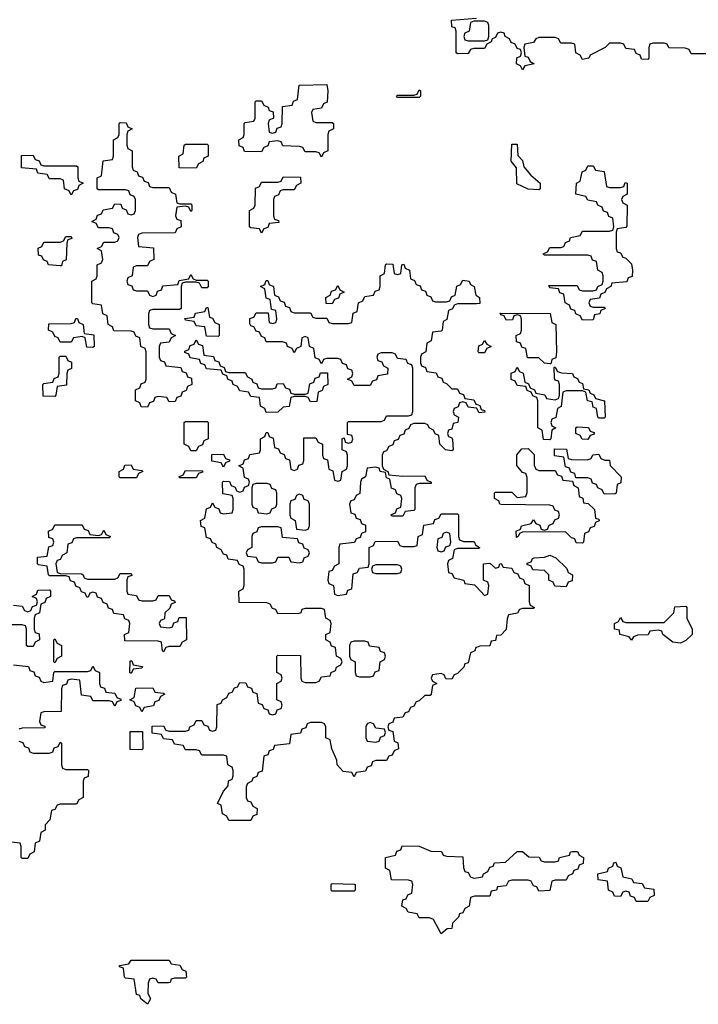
# Model space of a CAD drawing. Header units: inches. Extents: x 2777885 to 2884230, y 684484 to 829189.
# Tile 117 of 239: x 2798321 to 2800816, y 782190 to 785812. Entities that reach past the tile are written whole.
import ezdxf

# ---------------------------------------------------------------- set-up
doc = ezdxf.new("R2010")
doc.units = ezdxf.units.IN
doc.header["$MEASUREMENT"] = 0
doc.layers.add('C7798', color=7, linetype='Continuous')
doc.layers.add('C8708', color=7, linetype='Continuous')

msp = doc.modelspace()

# ---------------------------------------------------------------- linework, layer by layer
at = {"layer": 'C7798', "color": 6}
for points in [[(2800000, 785706), (2799990, 785706), (2799978, 785702), (2799970, 785688), (2799930, 785686), (2799926, 785690), (2799926, 785770), (2799922, 785782), (2799910, 785786), (2799908.7, 785810), (2800000, 785817.8)], [(2800000, 785806), (2799990, 785806), (2799978, 785802), (2799974, 785770), (2799958, 785762), (2799954, 785750), (2799958, 785738), (2799970, 785734), (2800000, 785734)], [(2800000, 783502.7), (2799998, 783502), (2799994, 783490), (2799978, 783482), (2799970, 783446), (2799958, 783442), (2799954, 783430), (2799930, 783406), (2799918, 783402), (2799910, 783386), (2799887.3, 783387.3), (2799882, 783402), (2799870, 783406), (2799838, 783402), (2799834, 783390), (2799838, 783378), (2799854, 783370), (2799838, 783362), (2799834, 783330), (2799830, 783326), (2799810, 783326), (2799790, 783306), (2799778, 783302), (2799770, 783286), (2799758, 783282), (2799750, 783266), (2799738, 783262), (2799730, 783246), (2799698, 783242), (2799692.7, 783227.3), (2799678, 783222), (2799674, 783210), (2799678, 783198), (2799692.7, 783192.7), (2799698, 783158), (2799711.6, 783151.6), (2799714, 783130), (2799698, 783122), (2799690, 783106), (2799678, 783102), (2799670, 783086), (2799630, 783086), (2799618, 783082), (2799612.7, 783067.3), (2799598, 783062), (2799592.7, 783047.3), (2799558, 783042), (2799550, 783026), (2799542, 783042), (2799510, 783046), (2799488, 783070), (2799487.3, 783087.3), (2799468, 783130), (2799462, 783162), (2799446, 783170), (2799446, 783210), (2799442, 783222), (2799430, 783226), (2799390, 783226), (2799378, 783222), (2799372.7, 783207.3), (2799358, 783202), (2799352.7, 783187.3), (2799318, 783182), (2799312.7, 783147.3), (2799258, 783142), (2799252.7, 783127.3), (2799238, 783122), (2799232.7, 783107.3), (2799218, 783102), (2799212.7, 783047.3), (2799198, 783042), (2799192.7, 783027.3), (2799178, 783022), (2799174, 783010), (2799158, 783002), (2799154, 782990), (2799154, 782950), (2799158, 782938), (2799170, 782934), (2799178, 782918), (2799194, 782910), (2799192.7, 782887.3), (2799178, 782882), (2799170, 782866), (2799090, 782866), (2799082, 782882), (2799066, 782890), (2799062, 782922), (2799048.4, 782928.4), (2799070, 782974), (2799087.3, 782992.7), (2799088.4, 783011.6), (2799102, 783018), (2799106, 783030), (2799106, 783050), (2799102, 783062), (2799086, 783070), (2799082, 783102), (2799070, 783106), (2798990, 783106), (2798982, 783122), (2798970, 783126), (2798930, 783126), (2798922, 783142), (2798890, 783146), (2798882, 783162), (2798850, 783166), (2798842, 783182), (2798807.3, 783187.3), (2798807.3, 783212.7), (2798850, 783214), (2798858, 783198), (2798870, 783194), (2798930, 783194), (2798942, 783198), (2798946, 783210), (2798962, 783218), (2798970, 783234), (2798990, 783234), (2798998, 783218), (2799012.7, 783212.7), (2799018, 783198), (2799030, 783194), (2799042, 783198), (2799046, 783210), (2799047.3, 783292.7), (2799062, 783298), (2799066, 783310), (2799082, 783318), (2799090, 783334), (2799102, 783338), (2799110, 783354), (2799122, 783358), (2799130, 783374), (2799152.7, 783372.7), (2799158, 783358), (2799172.7, 783352.7), (2799178, 783338), (2799192.7, 783332.7), (2799198, 783298), (2799212.7, 783292.7), (2799218, 783278), (2799232.7, 783272.7), (2799238, 783258), (2799250, 783254), (2799262, 783258), (2799267.3, 783272.7), (2799282, 783278), (2799286, 783290), (2799282, 783302), (2799266, 783310), (2799266, 783370), (2799282, 783378), (2799286, 783390), (2799282, 783402), (2799266, 783410), (2799266, 783470), (2799270, 783474), (2799352.7, 783472.7), (2799354, 783390), (2799358, 783378), (2799370, 783374), (2799410, 783374), (2799422, 783378), (2799430, 783394), (2799462, 783398), (2799466, 783410), (2799482, 783418), (2799486, 783430), (2799502, 783438), (2799506, 783450), (2799502, 783462), (2799486, 783470), (2799482, 783502), (2799467.3, 783507.3), (2799462, 783522), (2799446, 783530), (2799446, 783550), (2799462, 783558), (2799466, 783590), (2799462, 783602), (2799446, 783610), (2799442, 783642), (2799430, 783646), (2799370, 783646), (2799358, 783642), (2799354, 783630), (2799347.3, 783627.3), (2799270, 783626), (2799262, 783642), (2799250, 783646), (2799242, 783662), (2799230, 783666), (2799127.3, 783667.3), (2799126, 783710), (2799142, 783718), (2799146, 783730), (2799146, 783790), (2799142, 783802), (2799127.3, 783807.3), (2799122, 783822), (2799087.3, 783827.3), (2799082, 783842), (2799070, 783846), (2799062, 783862), (2799046, 783870), (2799042, 783882), (2799028, 783888), (2799022, 783902), (2799007.3, 783907.3), (2799002, 783942), (2798988, 783948), (2798986, 783970), (2799002, 783978), (2799007.3, 784012.7), (2799022, 784018), (2799030, 784034), (2799038, 784018), (2799052.7, 784012.7), (2799058, 783998), (2799070, 783994), (2799102, 783998), (2799106, 784010), (2799106, 784050), (2799102, 784062), (2799067.3, 784067.3), (2799066, 784110), (2799070, 784114), (2799092.7, 784112.7), (2799098, 784098), (2799112.7, 784092.7), (2799118, 784078), (2799130, 784074), (2799142, 784078), (2799147.3, 784092.7), (2799162, 784098), (2799166, 784110), (2799162, 784122), (2799147.3, 784127.3), (2799142, 784162), (2799126, 784170), (2799142, 784178), (2799147.3, 784192.7), (2799162, 784198), (2799167.3, 784212.7), (2799202, 784218), (2799206, 784230), (2799206, 784270), (2799222, 784278), (2799227.3, 784292.7), (2799232.7, 784292.7), (2799238, 784278), (2799252.7, 784272.7), (2799258, 784238), (2799272.7, 784232.7), (2799278, 784218), (2799292.7, 784212.7), (2799298, 784198), (2799312.7, 784192.7), (2799318, 784158), (2799330, 784154), (2799342, 784158), (2799347.3, 784172.7), (2799362, 784178), (2799366, 784190), (2799366, 784274), (2799410, 784274), (2799418, 784258), (2799434, 784250), (2799434, 784210), (2799438, 784198), (2799452.7, 784192.7), (2799458, 784158), (2799472.7, 784152.7), (2799478, 784118), (2799490, 784114), (2799502, 784118), (2799506, 784150), (2799522, 784158), (2799526, 784170), (2799526, 784210), (2799522, 784222), (2799506, 784230), (2799506, 784270), (2799514, 784274), (2799518, 784258), (2799530, 784254), (2799542, 784258), (2799546, 784270), (2799542, 784282), (2799526, 784286), (2799526, 784330), (2799530, 784334), (2799650, 784334), (2799662, 784338), (2799670, 784354), (2799750, 784354), (2799762, 784358), (2799766, 784370), (2799766, 784530), (2799762, 784542), (2799747.3, 784547.3), (2799742, 784562), (2799710, 784566), (2799702, 784582), (2799690, 784586), (2799650, 784586), (2799638, 784582), (2799634, 784570), (2799638, 784558), (2799652.7, 784552.7), (2799658, 784538), (2799674, 784530), (2799672.7, 784507.3), (2799638, 784502), (2799632.7, 784487.3), (2799618, 784482), (2799610, 784466), (2799550, 784466), (2799542, 784482), (2799526, 784490), (2799542, 784498), (2799546, 784510), (2799542, 784522), (2799527.3, 784527.3), (2799522, 784542), (2799507.3, 784547.3), (2799502, 784562), (2799490, 784566), (2799450, 784566), (2799438, 784562), (2799430, 784546), (2799422, 784562), (2799407.3, 784567.3), (2799402, 784602), (2799386, 784610), (2799382, 784642), (2799370, 784646), (2799358, 784642), (2799354, 784610), (2799338, 784602), (2799330, 784586), (2799322, 784602), (2799306, 784610), (2799302, 784622), (2799287.3, 784627.3), (2799227.3, 784627.3), (2799222, 784642), (2799210, 784646), (2799202, 784662), (2799190, 784666), (2799182, 784682), (2799170, 784686), (2799167.3, 784692.7), (2799167.3, 784712.7), (2799182, 784718), (2799190, 784734), (2799234, 784734), (2799238, 784698), (2799250, 784694), (2799262, 784698), (2799266, 784710), (2799262, 784742), (2799246, 784746), (2799242, 784782), (2799227.3, 784787.3), (2799222, 784822), (2799206, 784830), (2799222, 784838), (2799227.3, 784852.7), (2799232.7, 784852.7), (2799238, 784838), (2799254, 784830), (2799258, 784798), (2799272.7, 784792.7), (2799278, 784778), (2799292.7, 784772.7), (2799298, 784758), (2799312.7, 784752.7), (2799318, 784738), (2799330, 784734), (2799390, 784734), (2799398, 784718), (2799410, 784714), (2799450, 784714), (2799458, 784698), (2799470, 784694), (2799530, 784694), (2799542, 784698), (2799547.3, 784732.7), (2799562, 784738), (2799566, 784770), (2799582, 784778), (2799590, 784794), (2799622, 784798), (2799627.3, 784812.7), (2799642, 784818), (2799646, 784830), (2799646, 784870), (2799662, 784878), (2799666, 784910), (2799670, 784914), (2799692.7, 784912.7), (2799698, 784878), (2799710, 784874), (2799722, 784878), (2799726, 784910), (2799732.7, 784912.7), (2799738, 784898), (2799754, 784890), (2799758, 784858), (2799772.7, 784852.7), (2799778, 784838), (2799792.7, 784832.7), (2799798, 784818), (2799812.7, 784812.7), (2799818, 784798), (2799832.7, 784792.7), (2799838, 784778), (2799850, 784774), (2799890, 784774), (2799902, 784778), (2799908, 784792), (2799922, 784798), (2799928, 784832), (2799942, 784838), (2799950, 784854), (2799974, 784850), (2799978, 784838), (2799992, 784830), (2799998, 784798), (2800000, 784796.9)], [(2800000, 784767.1), (2799930, 784766), (2799918, 784762), (2799912, 784748), (2799898, 784742), (2799891.6, 784708.4), (2799878, 784702), (2799874, 784670), (2799870, 784666), (2799838, 784662), (2799834, 784630), (2799818, 784622), (2799814, 784590), (2799798, 784582), (2799794, 784570), (2799794, 784550), (2799798, 784538), (2799812.7, 784532.7), (2799818, 784518), (2799852.7, 784512.7), (2799858, 784498), (2799872.7, 784492.7), (2799878, 784478), (2799890, 784474), (2799910, 784454), (2799930, 784454), (2799938, 784438), (2799952.7, 784432.7), (2799958, 784418), (2799990, 784414), (2799998, 784398), (2800000, 784397.3)], [(2800000, 784382.3), (2799970, 784386), (2799962, 784402), (2799950, 784406), (2799938, 784402), (2799932.7, 784387.3), (2799918, 784382), (2799914, 784370), (2799918, 784358), (2799934, 784350), (2799932, 784330), (2799914, 784326), (2799910, 784306), (2799898, 784302), (2799894, 784290), (2799898, 784278), (2799910, 784274), (2799912, 784268), (2799914, 784230), (2799910, 784226), (2799886, 784230), (2799866, 784250), (2799862, 784282), (2799848, 784288), (2799842, 784302), (2799826, 784310), (2799822, 784322), (2799810, 784326), (2799770, 784326), (2799758, 784322), (2799752, 784308), (2799738, 784302), (2799732.7, 784287.3), (2799718, 784282), (2799712.7, 784267.3), (2799698, 784262), (2799692.7, 784247.3), (2799678, 784242), (2799670, 784226), (2799658, 784222), (2799654, 784210), (2799654, 784170), (2799658, 784158), (2799674, 784150), (2799678, 784138), (2799730, 784132), (2799810, 784134), (2799818, 784118), (2799834, 784110), (2799834, 784106), (2799790, 784106), (2799778, 784102), (2799774, 784090), (2799774, 784010), (2799770, 784006), (2799738, 784002), (2799730, 783986), (2799690, 783986), (2799686, 783990), (2799702, 783998), (2799707.3, 784012.7), (2799722, 784018), (2799726, 784050), (2799722, 784062), (2799707.3, 784067.3), (2799702, 784082), (2799688.4, 784088.4), (2799682, 784122), (2799670, 784126), (2799666, 784146), (2799646, 784150), (2799642, 784162), (2799630, 784166), (2799598, 784162), (2799592, 784130), (2799578, 784122), (2799574, 784110), (2799571.6, 784068.4), (2799558, 784062), (2799550, 784046), (2799538, 784042), (2799534, 784030), (2799538, 783998), (2799552.7, 783992.7), (2799558, 783978), (2799572.7, 783972.7), (2799578, 783958), (2799592.7, 783952.7), (2799592, 783928), (2799578, 783922), (2799572.7, 783907.3), (2799558, 783902), (2799552, 783888), (2799498, 783882), (2799494, 783870), (2799494, 783810), (2799478, 783802), (2799470, 783786), (2799458, 783782), (2799454, 783750), (2799458, 783738), (2799474, 783730), (2799478, 783698), (2799490, 783694), (2799522, 783698), (2799527.3, 783712.7), (2799542, 783718), (2799547.3, 783772.7), (2799562, 783778), (2799570, 783794), (2799602, 783798), (2799606, 783810), (2799606, 783870), (2799622, 783878), (2799627.3, 783892.7), (2799710, 783894), (2799718, 783878), (2799730, 783874), (2799770, 783874), (2799782, 783878), (2799786, 783910), (2799802, 783918), (2799807.3, 783952.7), (2799842, 783958), (2799847.3, 783972.7), (2799862, 783978), (2799870, 783994), (2799930, 783994), (2799934, 783990), (2799934, 783910), (2799938, 783898), (2799952.7, 783892.7), (2799991.6, 783891.6), (2799998, 783878), (2800000, 783876.9)], [(2800000, 783866), (2799930, 783866), (2799918, 783862), (2799912, 783830), (2799898, 783822), (2799894, 783810), (2799898, 783778), (2799910, 783774), (2799918, 783758), (2799954, 783750), (2799958, 783738), (2799992.7, 783732.7), (2800000, 783725.1)], [(2798298, 783658), (2798330, 783654), (2798338, 783638), (2798350, 783634), (2798362, 783638), (2798367.3, 783652.7), (2798382, 783658), (2798386, 783670), (2798382, 783682), (2798366, 783690), (2798382, 783698), (2798387.3, 783712.7), (2798430, 783714), (2798434, 783710), (2798434, 783690), (2798418, 783682), (2798412.7, 783667.3), (2798398, 783662), (2798394, 783630), (2798378, 783622), (2798374, 783610), (2798374, 783570), (2798378, 783558), (2798392.7, 783552.7), (2798394, 783530), (2798378, 783522), (2798370, 783506), (2798350, 783506), (2798346, 783510), (2798346, 783570), (2798342, 783582), (2798330, 783586), (2798290, 783586)], [(2798298, 783438), (2798352.7, 783432.7), (2798358, 783418), (2798372.7, 783412.7), (2798378, 783398), (2798392.7, 783392.7), (2798398, 783378), (2798410, 783374), (2798442, 783378), (2798446, 783410), (2798450, 783414), (2798570, 783414), (2798582, 783418), (2798590, 783434), (2798598, 783418), (2798614, 783410), (2798614, 783370), (2798618, 783358), (2798632.7, 783352.7), (2798638, 783338), (2798670, 783334), (2798678, 783318), (2798692.7, 783312.7), (2798692.7, 783307.3), (2798678, 783302), (2798670, 783286), (2798662, 783302), (2798650, 783306), (2798590, 783306), (2798582, 783322), (2798547.3, 783327.3), (2798542, 783382), (2798510, 783386), (2798498, 783382), (2798492.7, 783367.3), (2798478, 783362), (2798474, 783350), (2798472.7, 783267.3), (2798410, 783266), (2798398, 783262), (2798394, 783230), (2798398, 783218), (2798412.7, 783212.7), (2798412.7, 783207.3), (2798330, 783206), (2798318, 783202)], [(2798318, 783158), (2798332.7, 783152.7), (2798338, 783138), (2798352.7, 783132.7), (2798358, 783118), (2798370, 783114), (2798430, 783114), (2798442, 783118), (2798447.3, 783132.7), (2798462, 783138), (2798470, 783154), (2798474, 783150), (2798474, 783070), (2798478, 783058), (2798490, 783054), (2798570, 783054), (2798574, 783050), (2798572.7, 783027.3), (2798558, 783022), (2798554, 783010), (2798554, 782950), (2798538, 782942), (2798530, 782926), (2798470, 782926), (2798458, 782922), (2798450, 782906), (2798438, 782902), (2798431.6, 782868.4), (2798414, 782850), (2798414, 782830), (2798398, 782822), (2798394, 782790), (2798378, 782782), (2798374, 782750), (2798358, 782742), (2798350, 782726), (2798330, 782726), (2798326, 782730), (2798326, 782770), (2798322, 782782), (2798290, 782786)], [(2800000, 782587.4), (2799992.7, 782587.3), (2799978, 782582), (2799974, 782550), (2799958, 782542), (2799950, 782526), (2799938, 782522), (2799934, 782510), (2799912, 782488), (2799910, 782468), (2799892.7, 782467.3), (2799870, 782448.7), (2799842, 782502), (2799827.3, 782507.3), (2799790, 782508), (2799782, 782522), (2799748.7, 782528.7), (2799742, 782542), (2799726, 782550), (2799730, 782574), (2799742, 782578), (2799747.3, 782592.7), (2799762, 782598), (2799766, 782630), (2799762, 782642), (2799750, 782646), (2799687.3, 782647.3), (2799682, 782682), (2799666, 782690), (2799666, 782730), (2799702, 782738), (2799707.3, 782752.7), (2799722, 782758), (2799727.3, 782772.7), (2799790, 782771.3), (2799832.7, 782752.7), (2799871.6, 782751.6), (2799878, 782738), (2799890, 782734), (2799950, 782732), (2799952.7, 782692.7), (2799958, 782678), (2799970, 782674), (2799978, 782658), (2799990, 782654), (2800000, 782655.3)]]:
    msp.add_lwpolyline(points, dxfattribs=at)
for points in [[(2799410, 785434), (2799470, 785434), (2799474, 785430), (2799474, 785410), (2799458, 785402), (2799454, 785390), (2799454, 785330), (2799438, 785322), (2799430, 785306), (2799422, 785322), (2799410, 785326), (2799370, 785326), (2799362, 785342), (2799350, 785346), (2799288, 785348), (2799282, 785362), (2799270, 785366), (2799238, 785362), (2799232.7, 785347.3), (2799218, 785342), (2799210, 785326), (2799147.3, 785327.3), (2799142, 785342), (2799127.3, 785347.3), (2799126, 785370), (2799142, 785378), (2799146, 785390), (2799146, 785430), (2799150, 785434), (2799182, 785438), (2799186, 785450), (2799186, 785510), (2799190, 785514), (2799210, 785514), (2799218, 785498), (2799234, 785490), (2799238, 785478), (2799252.7, 785472.7), (2799254, 785450), (2799238, 785442), (2799234, 785430), (2799238, 785398), (2799250, 785394), (2799262, 785398), (2799267.3, 785412.7), (2799282, 785418), (2799286, 785430), (2799287.3, 785492.7), (2799322, 785498), (2799328, 785512), (2799342, 785518), (2799348.9, 785571.1), (2799450, 785574), (2799454, 785550), (2799451.6, 785508.4), (2799438, 785502), (2799430, 785486), (2799398, 785482), (2799394, 785470), (2799398, 785438)], [(2799710, 785526), (2799706, 785530), (2799710, 785534), (2799770, 785534), (2799782, 785538), (2799790, 785554), (2799794, 785550), (2799794, 785530), (2799790, 785526)], [(2798810, 785194), (2798870, 785194), (2798878, 785178), (2798894, 785170), (2798898, 785138), (2798910, 785134), (2798950, 785134), (2798954, 785130), (2798954, 785110), (2798950, 785106), (2798942, 785122), (2798930, 785126), (2798898, 785122), (2798894, 785090), (2798898, 785078), (2798912.7, 785072.7), (2798914, 785050), (2798898, 785042), (2798892.7, 785027.3), (2798770, 785026), (2798758, 785022), (2798754, 785010), (2798758, 784978), (2798812.7, 784972.7), (2798814, 784930), (2798798, 784922), (2798790, 784906), (2798750, 784906), (2798738, 784902), (2798734, 784870), (2798718, 784862), (2798714, 784850), (2798718, 784838), (2798732.7, 784832.7), (2798738, 784818), (2798750, 784814), (2798790, 784814), (2798798, 784798), (2798810, 784794), (2798822, 784798), (2798827.3, 784812.7), (2798842, 784818), (2798847.3, 784832.7), (2798902, 784838), (2798907.3, 784852.7), (2798942, 784858), (2798950, 784874), (2798958, 784858), (2798970, 784854), (2799010, 784854), (2799014, 784850), (2799014, 784830), (2799010, 784826), (2798990, 784826), (2798982, 784842), (2798970, 784846), (2798930, 784846), (2798918, 784842), (2798914, 784830), (2798914, 784750), (2798910, 784746), (2798810, 784746), (2798798, 784742), (2798794, 784730), (2798794, 784690), (2798798, 784678), (2798810, 784674), (2798870, 784674), (2798878, 784658), (2798894, 784650), (2798878, 784642), (2798870, 784626), (2798838, 784622), (2798834, 784610), (2798834, 784570), (2798838, 784558), (2798852.7, 784552.7), (2798858, 784538), (2798912.7, 784532.7), (2798918, 784518), (2798932.7, 784512.7), (2798938, 784498), (2798952.7, 784492.7), (2798954, 784470), (2798938, 784462), (2798932.7, 784447.3), (2798918, 784442), (2798912.7, 784427.3), (2798898, 784422), (2798892.7, 784407.3), (2798870, 784406), (2798862, 784422), (2798830, 784426), (2798818, 784422), (2798812.7, 784407.3), (2798798, 784402), (2798790, 784386), (2798767.3, 784387.3), (2798762, 784402), (2798746, 784410), (2798746, 784450), (2798762, 784458), (2798767.3, 784472.7), (2798782, 784478), (2798786, 784490), (2798786, 784590), (2798782, 784602), (2798766, 784610), (2798762, 784642), (2798747.3, 784647.3), (2798742, 784662), (2798730, 784666), (2798667.3, 784667.3), (2798662, 784682), (2798646, 784690), (2798642, 784722), (2798626, 784730), (2798622, 784762), (2798590, 784766), (2798586, 784770), (2798586, 784850), (2798602, 784858), (2798606, 784870), (2798606, 784910), (2798622, 784918), (2798626, 784930), (2798622, 784962), (2798606, 784970), (2798622, 784978), (2798630, 784994), (2798670, 784994), (2798682, 784998), (2798686, 785010), (2798682, 785022), (2798667.3, 785027.3), (2798662, 785042), (2798650, 785046), (2798610, 785046), (2798602, 785062), (2798586, 785070), (2798602, 785078), (2798607.3, 785092.7), (2798622, 785098), (2798627.3, 785112.7), (2798662, 785118), (2798670, 785134), (2798692.7, 785132.7), (2798698, 785118), (2798712.7, 785112.7), (2798718, 785098), (2798730, 785094), (2798742, 785098), (2798746, 785110), (2798746, 785150), (2798742, 785162), (2798727.3, 785167.3), (2798722, 785182), (2798710, 785186), (2798610, 785186), (2798606, 785190), (2798606, 785230), (2798622, 785238), (2798627.3, 785292.7), (2798662, 785298), (2798666, 785310), (2798666, 785370), (2798682, 785378), (2798686, 785390), (2798686, 785430), (2798690, 785434), (2798712.7, 785432.7), (2798718, 785418), (2798734, 785410), (2798718, 785402), (2798714, 785390), (2798714, 785350), (2798718, 785338), (2798734, 785330), (2798734, 785270), (2798738, 785258), (2798752.7, 785252.7), (2798758, 785238), (2798772.7, 785232.7), (2798778, 785218), (2798792.7, 785212.7), (2798798, 785198)], [(2798970, 785266), (2798907.3, 785267.3), (2798906, 785310), (2798922, 785318), (2798926, 785350), (2798930, 785354), (2799010, 785354), (2799014, 785350), (2799014, 785310), (2798998, 785302), (2798994, 785290), (2798978, 785282)], [(2798410, 785274), (2798530, 785274), (2798534, 785270), (2798534, 785230), (2798538, 785218), (2798554, 785210), (2798538, 785202), (2798532.7, 785187.3), (2798518, 785182), (2798510, 785166), (2798502, 785182), (2798486, 785190), (2798482, 785222), (2798470, 785226), (2798430, 785226), (2798422, 785242), (2798387.3, 785247.3), (2798382, 785262), (2798327.3, 785267.3), (2798327.3, 785312.7), (2798370, 785314), (2798378, 785298), (2798392.7, 785292.7), (2798398, 785278)], [(2799210, 785026), (2799202, 785042), (2799170, 785046), (2799166, 785050), (2799166, 785110), (2799182, 785118), (2799186, 785130), (2799187.3, 785192.7), (2799202, 785198), (2799210, 785214), (2799270, 785214), (2799282, 785218), (2799290, 785234), (2799352.7, 785232.7), (2799354, 785210), (2799338, 785202), (2799330, 785186), (2799290, 785186), (2799278, 785182), (2799272.7, 785167.3), (2799258, 785162), (2799254, 785150), (2799254, 785090), (2799258, 785078), (2799272.7, 785072.7), (2799274, 785066), (2799238, 785062), (2799232.7, 785047.3), (2799218, 785042)], [(2798470, 784906), (2798426, 784910), (2798422, 784922), (2798408, 784928), (2798402, 784942), (2798390, 784946), (2798388.4, 784971.6), (2798402, 784978), (2798410, 784994), (2798470, 784994), (2798482, 784998), (2798490, 785014), (2798510, 785014), (2798512.7, 785007.3), (2798498, 785002), (2798494, 784990), (2798492, 784928), (2798478, 784922), (2798474, 784906)], [(2799470, 784766), (2799447.3, 784767.3), (2799446, 784790), (2799462, 784798), (2799467.3, 784812.7), (2799482, 784818), (2799490, 784834), (2799498, 784818), (2799514, 784810), (2799498, 784802), (2799492.7, 784787.3), (2799478, 784782)], [(2799050, 784646), (2799007.3, 784647.3), (2799002, 784682), (2798970, 784686), (2798962, 784702), (2798930, 784706), (2798927.3, 784712.7), (2798962, 784718), (2798967.3, 784732.7), (2799002, 784738), (2799007.3, 784752.7), (2799012.7, 784752.7), (2799018, 784718), (2799030, 784714), (2799038, 784698), (2799054, 784690), (2799054, 784650)], [(2798590, 784606), (2798567.3, 784607.3), (2798562, 784642), (2798550, 784646), (2798518, 784642), (2798510, 784626), (2798470, 784626), (2798462, 784642), (2798450, 784646), (2798442, 784662), (2798426, 784670), (2798427.3, 784692.7), (2798510, 784694), (2798522, 784698), (2798527.3, 784712.7), (2798532.7, 784712.7), (2798538, 784698), (2798554, 784690), (2798558, 784658), (2798592.7, 784652.7), (2798594, 784610)], [(2799090, 784514), (2799150, 784514), (2799158, 784498), (2799174, 784490), (2799178, 784478), (2799192.7, 784472.7), (2799198, 784458), (2799210, 784454), (2799250, 784454), (2799262, 784458), (2799267.3, 784472.7), (2799290, 784474), (2799298, 784458), (2799312.7, 784452.7), (2799318, 784438), (2799330, 784434), (2799370, 784434), (2799382, 784438), (2799387.3, 784472.7), (2799402, 784478), (2799407.3, 784492.7), (2799422, 784498), (2799427.3, 784512.7), (2799452.7, 784512.7), (2799454, 784470), (2799438, 784462), (2799432.7, 784447.3), (2799418, 784442), (2799412.7, 784407.3), (2799390, 784406), (2799382, 784422), (2799370, 784426), (2799330, 784426), (2799318, 784422), (2799311.3, 784388.7), (2799290, 784386), (2799270, 784368), (2799227.3, 784367.3), (2799222, 784382), (2799206, 784390), (2799202, 784422), (2799170, 784426), (2799162, 784442), (2799130, 784446), (2799122, 784462), (2799106, 784470), (2799102, 784482), (2799086, 784490), (2799082, 784502), (2799067.3, 784507.3), (2799062, 784522), (2799007.3, 784527.3), (2799002, 784542), (2798987.3, 784547.3), (2798982, 784562), (2798947.3, 784567.3), (2798942, 784582), (2798927.3, 784587.3), (2798927.3, 784592.7), (2798942, 784598), (2798947.3, 784612.7), (2798962, 784618), (2798970, 784634), (2798978, 784618), (2798992.7, 784612.7), (2798998, 784578), (2799032.7, 784572.7), (2799038, 784558), (2799052.7, 784552.7), (2799058, 784538), (2799072.7, 784532.7), (2799078, 784518)], [(2798450, 784426), (2798407.3, 784427.3), (2798406, 784470), (2798410, 784474), (2798442, 784478), (2798448, 784492), (2798462, 784498), (2798466, 784510), (2798466, 784570), (2798470, 784574), (2798490, 784574), (2798498, 784558), (2798511.6, 784551.6), (2798511.6, 784528.4), (2798498, 784522), (2798494, 784510), (2798492.7, 784467.3), (2798458, 784462), (2798454, 784430)], [(2798950, 784226), (2798942, 784242), (2798926, 784250), (2798926, 784330), (2798930, 784334), (2799010, 784334), (2799014, 784330), (2799014, 784270), (2798998, 784262), (2798992.7, 784247.3), (2798978, 784242), (2798970, 784226)], [(2799070, 784166), (2799062, 784182), (2799027.3, 784187.3), (2799027.3, 784212.7), (2799070, 784214), (2799078, 784198), (2799092.7, 784192.7), (2799092.7, 784187.3), (2799078, 784182)], [(2798690, 784126), (2798686, 784130), (2798686, 784150), (2798702, 784158), (2798707.3, 784172.7), (2798730, 784174), (2798738, 784158), (2798770, 784154), (2798774, 784150), (2798758, 784142), (2798750, 784126)], [(2798910, 784126), (2798906, 784130), (2798922, 784138), (2798930, 784154), (2798992.7, 784152.7), (2798992.7, 784147.3), (2798978, 784142), (2798970, 784126)], [(2799230, 784106), (2799190, 784106), (2799178, 784102), (2799174, 784090), (2799174, 784030), (2799178, 784018), (2799192.7, 784012.7), (2799198, 783998), (2799230, 783994), (2799242, 783998), (2799247.3, 784012.7), (2799262, 784018), (2799266, 784030), (2799266, 784070), (2799262, 784082), (2799247.3, 784087.3), (2799242, 784102)], [(2799350, 784066), (2799338, 784062), (2799332.7, 784047.3), (2799318, 784042), (2799314, 784030), (2799314, 783990), (2799318, 783978), (2799334, 783970), (2799338, 783938), (2799370, 783934), (2799382, 783938), (2799386, 783950), (2799386, 784030), (2799382, 784042), (2799367.3, 784047.3), (2799362, 784062)], [(2798610, 783914), (2798622, 783918), (2798630, 783934), (2798638, 783918), (2798654, 783910), (2798650, 783906), (2798530, 783906), (2798518, 783902), (2798512.7, 783887.3), (2798498, 783882), (2798494, 783850), (2798478, 783842), (2798470, 783826), (2798458, 783822), (2798454, 783810), (2798458, 783778), (2798470, 783774), (2798547.3, 783772.7), (2798554, 783770), (2798558, 783758), (2798570, 783754), (2798670, 783754), (2798682, 783758), (2798690, 783774), (2798730, 783774), (2798732.7, 783767.3), (2798718, 783762), (2798714, 783750), (2798714, 783710), (2798718, 783698), (2798750, 783694), (2798758, 783678), (2798770, 783674), (2798810, 783674), (2798822, 783678), (2798830, 783694), (2798870, 783694), (2798878, 783678), (2798890, 783674), (2798892, 783668), (2798878, 783662), (2798872.7, 783647.3), (2798854, 783630), (2798852.7, 783607.3), (2798838, 783602), (2798834, 783590), (2798838, 783578), (2798870, 783574), (2798882, 783578), (2798887.3, 783592.7), (2798902, 783598), (2798907.3, 783612.7), (2798932.7, 783612.7), (2798934, 783530), (2798918, 783522), (2798910, 783506), (2798870, 783506), (2798858, 783502), (2798850, 783486), (2798846, 783490), (2798842, 783522), (2798830, 783526), (2798707.3, 783527.3), (2798706, 783550), (2798722, 783558), (2798726, 783590), (2798722, 783602), (2798707.3, 783607.3), (2798702, 783622), (2798667.3, 783627.3), (2798662, 783642), (2798647.3, 783647.3), (2798642, 783662), (2798627.3, 783667.3), (2798622, 783682), (2798607.3, 783687.3), (2798602, 783702), (2798590, 783706), (2798578, 783702), (2798572.7, 783687.3), (2798567.3, 783687.3), (2798562, 783702), (2798547.3, 783707.3), (2798542, 783722), (2798527.3, 783727.3), (2798522, 783742), (2798507.3, 783747.3), (2798502, 783762), (2798490, 783766), (2798430, 783766), (2798426, 783770), (2798422, 783802), (2798390, 783806), (2798386, 783810), (2798386, 783834), (2798422, 783838), (2798427.3, 783872.7), (2798442, 783878), (2798446, 783890), (2798442, 783902), (2798427.3, 783907.3), (2798426, 783930), (2798442, 783938), (2798450, 783954), (2798550, 783954), (2798558, 783938), (2798572.7, 783932.7), (2798578, 783918)], [(2799270, 783946), (2799210, 783946), (2799198, 783942), (2799192.7, 783927.3), (2799178, 783922), (2799174, 783910), (2799174, 783870), (2799158, 783862), (2799154, 783850), (2799158, 783838), (2799190, 783834), (2799198, 783818), (2799210, 783814), (2799250, 783814), (2799262, 783818), (2799270, 783834), (2799310, 783834), (2799318, 783818), (2799350, 783814), (2799362, 783818), (2799367.3, 783832.7), (2799382, 783838), (2799386, 783850), (2799382, 783862), (2799367.3, 783867.3), (2799362, 783882), (2799347.3, 783887.3), (2799342, 783902), (2799287.3, 783907.3), (2799282, 783942)], [(2799890, 783926), (2799878, 783922), (2799872.7, 783907.3), (2799858, 783902), (2799854, 783870), (2799858, 783858), (2799870, 783854), (2799882, 783858), (2799887.3, 783872.7), (2799902, 783878), (2799906, 783890), (2799902, 783922)], [(2799710, 783806), (2799630, 783806), (2799618, 783802), (2799614, 783790), (2799618, 783778), (2799630, 783774), (2799710, 783774), (2799722, 783778), (2799726, 783790), (2799722, 783802)], [(2798450, 783446), (2798446, 783450), (2798446, 783530), (2798450, 783534), (2798458, 783518), (2798474, 783510), (2798474, 783470), (2798458, 783462)], [(2799590, 783526), (2799550, 783526), (2799538, 783522), (2799534, 783510), (2799534, 783470), (2799538, 783458), (2799554, 783450), (2799554, 783410), (2799558, 783398), (2799570, 783394), (2799610, 783394), (2799622, 783398), (2799627.3, 783412.7), (2799642, 783418), (2799646, 783450), (2799662, 783458), (2799666, 783470), (2799662, 783482), (2799647.3, 783487.3), (2799642, 783502), (2799607.3, 783507.3), (2799602, 783522)], [(2798730, 783406), (2798726, 783410), (2798727.3, 783452.7), (2798732.7, 783452.7), (2798738, 783438), (2798772.7, 783432.7), (2798770, 783426), (2798738, 783422)], [(2798770, 783266), (2798762, 783282), (2798747.3, 783287.3), (2798742, 783302), (2798726, 783310), (2798742, 783318), (2798747.3, 783352.7), (2798810, 783354), (2798818, 783338), (2798850, 783334), (2798854, 783330), (2798838, 783322), (2798832.7, 783307.3), (2798818, 783302), (2798812.7, 783287.3), (2798778, 783282)], [(2798770, 783126), (2798727.3, 783127.3), (2798727.3, 783192.7), (2798772.7, 783192.7), (2798774, 783130)], [(2799610, 783226), (2799598, 783222), (2799594, 783210), (2799594, 783170), (2799598, 783158), (2799630, 783154), (2799642, 783158), (2799647.3, 783172.7), (2799662, 783178), (2799666, 783190), (2799662, 783202), (2799630, 783206), (2799622, 783222)], [(2799470, 782606), (2799466, 782610), (2799466, 782630), (2799470, 782634), (2799550, 782632), (2799554, 782630), (2799554, 782610), (2799550, 782606)], [(2798830, 782268), (2798822, 782282), (2798810, 782286), (2798798, 782282), (2798792.7, 782267.3), (2798792, 782230), (2798802, 782210), (2798790, 782189.6), (2798766, 782210), (2798762, 782222), (2798750, 782226), (2798742, 782282), (2798710, 782286), (2798706, 782290), (2798702, 782322), (2798687.3, 782327.3), (2798687.3, 782332.7), (2798722, 782338), (2798730, 782352), (2798870, 782352), (2798878, 782338), (2798910, 782334), (2798918, 782318), (2798931.6, 782311.6), (2798934, 782290), (2798930, 782286), (2798890, 782286), (2798878, 782282), (2798874, 782270), (2798868.4, 782268.4)]]:
    msp.add_lwpolyline(points, close=True, dxfattribs=at)
at = {"layer": 'C8708', "color": 6}
for points in [[(2800000, 785734), (2800030, 785734), (2800042, 785738), (2800046, 785750), (2800046, 785790), (2800042, 785802), (2800030, 785806), (2800000, 785806)], [(2800870, 785686), (2800790, 785686), (2800782, 785702), (2800767.3, 785707.3), (2800708, 785708), (2800702, 785722), (2800690, 785726), (2800650, 785726), (2800638, 785722), (2800634, 785710), (2800634, 785670), (2800630, 785666), (2800607.3, 785667.3), (2800602, 785682), (2800587.3, 785687.3), (2800582, 785702), (2800550, 785706), (2800542, 785722), (2800530, 785726), (2800490, 785726), (2800474, 785710), (2800418, 785682), (2800414, 785670), (2800390, 785666), (2800382, 785682), (2800366, 785690), (2800362, 785722), (2800350, 785726), (2800310, 785726), (2800302, 785742), (2800290, 785746), (2800230, 785746), (2800218, 785742), (2800210, 785728), (2800178, 785722), (2800174, 785710), (2800178, 785678), (2800190, 785674), (2800198, 785658), (2800212, 785650), (2800178, 785642), (2800170, 785628), (2800162, 785642), (2800148, 785650), (2800148.4, 785671.6), (2800162, 785678), (2800166, 785690), (2800162, 785702), (2800150, 785706), (2800142, 785722), (2800128, 785728), (2800122, 785742), (2800106, 785750), (2800102, 785762), (2800090, 785766), (2800078, 785762), (2800070, 785746), (2800058, 785742), (2800054, 785730), (2800038, 785722), (2800030, 785706), (2800000, 785706)], [(2800000, 784796.9), (2800012, 784790), (2800012.7, 784767.3), (2800000, 784767.1)], [(2800000, 784397.3), (2800012.7, 784392.7), (2800018, 784378), (2800030, 784374), (2800031.6, 784368.4), (2800010, 784366), (2800002, 784382), (2800000, 784382.3)], [(2800000, 783876.9), (2800012, 783870), (2800010, 783866), (2800000, 783866)], [(2800000, 783725.1), (2800030, 783694), (2800042, 783698), (2800046, 783730), (2800042, 783742), (2800026, 783750), (2800026, 783810), (2800050, 783812), (2800070, 783794), (2800082, 783798), (2800086, 783810), (2800091.6, 783811.6), (2800098, 783798), (2800130, 783794), (2800138, 783778), (2800152.7, 783772.7), (2800158, 783758), (2800172.7, 783752.7), (2800178, 783738), (2800194, 783730), (2800194, 783670), (2800198, 783658), (2800214, 783650), (2800210, 783646), (2800170, 783646), (2800158, 783642), (2800151.6, 783628.4), (2800118, 783622), (2800112.7, 783607.3), (2800110, 783568), (2800090, 783548), (2800074, 783546), (2800070, 783528), (2800054, 783526), (2800050, 783508), (2800012.7, 783507.3), (2800000, 783502.7)], [(2800000, 782655.3), (2800022, 782658), (2800026, 782670), (2800042, 782678), (2800050, 782694), (2800062, 782698), (2800066, 782710), (2800107.3, 782712.7), (2800150, 782751.3), (2800170, 782752), (2800192.7, 782732.7), (2800231.1, 782731.1), (2800238, 782718), (2800250, 782714), (2800290, 782714), (2800302, 782718), (2800306, 782730), (2800342, 782738), (2800346, 782750), (2800351.6, 782751.6), (2800371.6, 782751.6), (2800378, 782738), (2800394, 782730), (2800392.7, 782707.3), (2800378, 782702), (2800372.7, 782687.3), (2800358, 782682), (2800354, 782670), (2800338, 782662), (2800330, 782646), (2800290, 782646), (2800278, 782642), (2800270, 782608), (2800230, 782606), (2800222, 782622), (2800210, 782626), (2800202, 782642), (2800190, 782646), (2800130, 782646), (2800118, 782642), (2800110, 782626), (2800078, 782622), (2800074, 782610), (2800054, 782606), (2800050, 782588), (2800000, 782587.4)]]:
    msp.add_lwpolyline(points, dxfattribs=at)
for points in [[(2800230, 785186), (2800190, 785188), (2800148.4, 785208.4), (2800147.3, 785267.3), (2800128.4, 785291.6), (2800130, 785354), (2800150, 785354), (2800152.7, 785312.7), (2800170, 785294), (2800174, 785270), (2800199.6, 785239.6), (2800234, 785210), (2800234, 785190)], [(2800490, 785194), (2800530, 785194), (2800542, 785198), (2800547.3, 785212.7), (2800554, 785210), (2800554, 785170), (2800538, 785162), (2800534, 785150), (2800538, 785138), (2800554, 785130), (2800552.7, 785052.7), (2800550, 785048), (2800518, 785042), (2800514, 785030), (2800514, 784970), (2800518, 784958), (2800530, 784954), (2800538, 784938), (2800550, 784934), (2800570, 784914), (2800574, 784890), (2800572.7, 784867.3), (2800558, 784862), (2800552.7, 784847.3), (2800498, 784842), (2800494, 784830), (2800478, 784822), (2800472, 784808), (2800458, 784802), (2800452.7, 784787.3), (2800418, 784782), (2800414, 784770), (2800418, 784758), (2800430, 784754), (2800470, 784754), (2800474, 784750), (2800458, 784742), (2800454, 784730), (2800434, 784726), (2800430, 784708), (2800390, 784706), (2800382, 784722), (2800366, 784730), (2800362, 784742), (2800347.3, 784747.3), (2800342, 784762), (2800326, 784770), (2800322, 784802), (2800307.3, 784807.3), (2800302, 784822), (2800270, 784826), (2800266, 784834), (2800370, 784834), (2800378, 784818), (2800390, 784814), (2800430, 784814), (2800442, 784818), (2800446, 784830), (2800462, 784838), (2800466, 784850), (2800466, 784870), (2800462, 784882), (2800446, 784890), (2800442, 784922), (2800427.3, 784927.3), (2800422, 784942), (2800410, 784946), (2800250, 784946), (2800246, 784950), (2800262, 784958), (2800270, 784974), (2800310, 784974), (2800322, 784978), (2800328, 784992), (2800342, 784998), (2800346, 785010), (2800382, 785018), (2800390, 785034), (2800490, 785034), (2800502, 785038), (2800506, 785050), (2800502, 785082), (2800487.3, 785087.3), (2800482, 785102), (2800468, 785108), (2800462, 785122), (2800446, 785130), (2800442, 785142), (2800410, 785148), (2800402, 785162), (2800366, 785170), (2800368, 785210), (2800382, 785218), (2800388.4, 785251.6), (2800402, 785258), (2800410, 785274), (2800430, 785274), (2800438, 785258), (2800470, 785254), (2800478, 785198)], [(2800270, 784546), (2800250, 784548), (2800230, 784568), (2800188, 784568), (2800182, 784602), (2800167.3, 784607.3), (2800162, 784622), (2800147.3, 784627.3), (2800146, 784650), (2800162, 784658), (2800166, 784670), (2800166, 784710), (2800162, 784722), (2800150, 784726), (2800138, 784722), (2800132.7, 784707.3), (2800110, 784706), (2800102, 784722), (2800090, 784726), (2800087.3, 784732.7), (2800271.3, 784731.3), (2800278, 784698), (2800292, 784690), (2800294, 784590), (2800291.6, 784568.4), (2800278, 784562), (2800274, 784546)], [(2800010, 784586), (2800006, 784590), (2800008.4, 784611.6), (2800022, 784618), (2800030, 784632), (2800038, 784618), (2800054, 784610), (2800038, 784602), (2800030, 784586)], [(2800450, 784346), (2800446, 784350), (2800442, 784382), (2800430, 784386), (2800426, 784406), (2800408, 784410), (2800402, 784442), (2800390, 784446), (2800330, 784446), (2800318, 784442), (2800311.6, 784388.4), (2800298, 784382), (2800291.6, 784348.4), (2800278, 784342), (2800274, 784330), (2800278, 784318), (2800292, 784310), (2800278, 784302), (2800274, 784270), (2800270, 784266), (2800247.3, 784267.3), (2800242, 784302), (2800226, 784310), (2800226, 784410), (2800222, 784422), (2800208, 784428), (2800202, 784442), (2800187.3, 784447.3), (2800182, 784462), (2800150, 784466), (2800142, 784482), (2800128.4, 784488.4), (2800128.4, 784511.6), (2800142, 784518), (2800150, 784534), (2800158, 784518), (2800171.6, 784511.6), (2800178, 784478), (2800192, 784472), (2800198, 784458), (2800214, 784450), (2800218, 784438), (2800251.6, 784431.6), (2800258, 784418), (2800290, 784414), (2800302, 784418), (2800306, 784430), (2800306, 784470), (2800302, 784482), (2800290, 784486), (2800287.3, 784492.7), (2800286, 784534), (2800290, 784534), (2800298, 784518), (2800312.7, 784512.7), (2800354, 784510), (2800358, 784498), (2800372, 784492), (2800378, 784478), (2800390, 784474), (2800394, 784454), (2800414, 784450), (2800418, 784438), (2800432, 784432), (2800438, 784418), (2800471.3, 784410), (2800474, 784350), (2800470, 784346)], [(2800410, 784268), (2800388.4, 784268.4), (2800382, 784282), (2800366, 784290), (2800366, 784310), (2800370, 784314), (2800412, 784312), (2800418, 784298), (2800432.7, 784292.7), (2800432.7, 784287.3), (2800418, 784282)], [(2800230, 784154), (2800290, 784154), (2800298, 784138), (2800312.7, 784132.7), (2800318, 784118), (2800354, 784114), (2800358, 784098), (2800374, 784090), (2800378, 784058), (2800391.6, 784051.6), (2800394, 784034), (2800411.6, 784031.6), (2800434, 784010), (2800438, 783978), (2800450, 783974), (2800451.6, 783968.4), (2800438, 783962), (2800432.7, 783947.3), (2800418, 783942), (2800412.7, 783927.3), (2800398, 783922), (2800394, 783890), (2800390, 783886), (2800367.3, 783887.3), (2800362, 783902), (2800350, 783906), (2800327.3, 783927.3), (2800170, 783926), (2800158, 783922), (2800154, 783910), (2800147.3, 783907.3), (2800146, 783930), (2800162, 783938), (2800166, 783950), (2800202, 783958), (2800210, 783972), (2800218, 783958), (2800232.7, 783952.7), (2800238, 783938), (2800250, 783934), (2800262, 783938), (2800267.3, 783952.7), (2800282, 783958), (2800288, 783972), (2800302, 783978), (2800306, 783990), (2800302, 784002), (2800288, 784008), (2800282, 784022), (2800270, 784026), (2800091.6, 784028.4), (2800086, 784030), (2800082, 784042), (2800066, 784050), (2800066, 784070), (2800070, 784074), (2800130, 784074), (2800150, 784054), (2800182, 784058), (2800187.3, 784072.7), (2800187.3, 784127.3), (2800182, 784142), (2800170, 784146), (2800148.4, 784171.6), (2800148.4, 784211.6), (2800167.3, 784232.7), (2800190, 784234), (2800212.7, 784212.7), (2800212.7, 784172.7), (2800218, 784158)], [(2800407.3, 784192.7), (2800422, 784198), (2800428.4, 784211.6), (2800450, 784214), (2800458, 784198), (2800472, 784192), (2800490, 784191.3), (2800492, 784172), (2800532, 784130), (2800531.6, 784108.4), (2800518, 784102), (2800514, 784070), (2800510, 784068), (2800470, 784066), (2800462, 784082), (2800446, 784090), (2800442, 784102), (2800427.3, 784107.3), (2800422, 784122), (2800410, 784126), (2800366, 784126), (2800362, 784142), (2800347.3, 784147.3), (2800342, 784162), (2800327.3, 784167.3), (2800322, 784202), (2800287.3, 784207.3), (2800287.3, 784232.7), (2800331.3, 784231.3), (2800338, 784198), (2800350, 784194)], [(2800330, 783726), (2800288.4, 783728.4), (2800282, 783742), (2800266, 783750), (2800266, 783770), (2800250, 783786), (2800208, 783788), (2800202, 783802), (2800187.3, 783807.3), (2800187.3, 783812.7), (2800202, 783818), (2800206, 783830), (2800212.7, 783832.7), (2800250, 783834), (2800270, 783842), (2800291.6, 783831.6), (2800332.7, 783792.7), (2800338, 783778), (2800354, 783770), (2800352.7, 783747.3), (2800338, 783742)], [(2800750, 783518), (2800722, 783522), (2800686, 783550), (2800682, 783562), (2800670, 783566), (2800638, 783562), (2800631.6, 783548.4), (2800592.7, 783547.3), (2800578, 783542), (2800570, 783529), (2800562, 783542), (2800528, 783550), (2800526, 783566), (2800508, 783570), (2800508, 783590), (2800522, 783598), (2800530, 783612), (2800538, 783598), (2800550, 783594), (2800690, 783594), (2800726, 783630), (2800730, 783652), (2800770, 783654), (2800774, 783650), (2800774, 783610), (2800794, 783570), (2800794, 783550), (2800770, 783528)], [(2800588, 782568), (2800582, 782582), (2800567.3, 782587.3), (2800562, 782602), (2800550, 782606), (2800538, 782602), (2800530, 782586), (2800507.3, 782587.3), (2800502, 782602), (2800486, 782610), (2800482, 782642), (2800447.3, 782647.3), (2800446, 782670), (2800482, 782678), (2800486, 782690), (2800502, 782698), (2800506, 782710), (2800512.7, 782712.7), (2800518, 782698), (2800531.6, 782691.6), (2800538, 782658), (2800571.6, 782651.6), (2800578, 782638), (2800610, 782634), (2800618, 782618), (2800652.7, 782612.7), (2800654, 782590), (2800638, 782582), (2800630, 782568)]]:
    msp.add_lwpolyline(points, close=True, dxfattribs=at)

doc.saveas('drawing.dxf')
